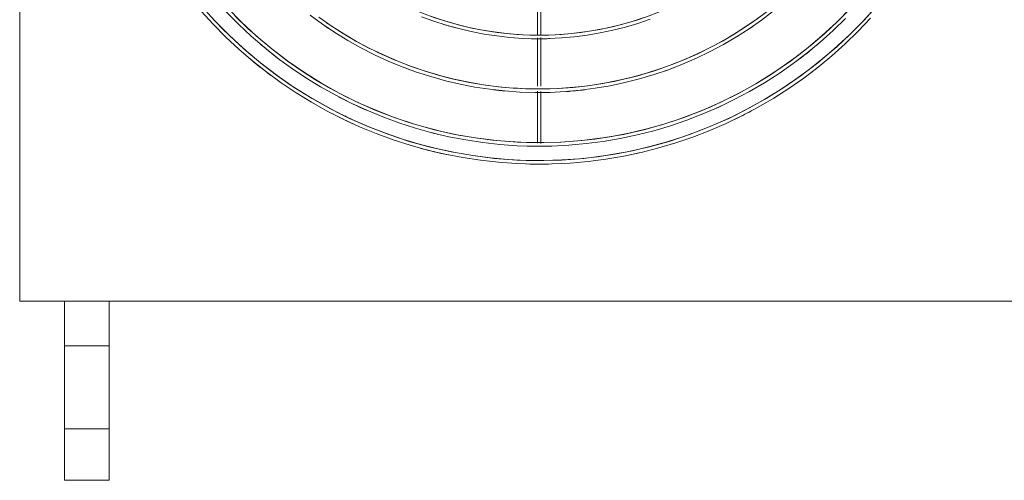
# Model space of a CAD drawing. Header units: millimetres. Extents: x -3165 to 47090, y -1932 to 8822.
# Tile 22 of 59: x 23245 to 23795, y 1930 to 2187. Entities that reach past the tile are written whole.
import ezdxf

# ---------------------------------------------------------------- set-up
doc = ezdxf.new("R2010")
doc.units = ezdxf.units.MM
doc.layers.add('M-EQPM', color=50, linetype='Continuous', lineweight=18)

# ---------------------------------------------------------------- blocks, each defined once
blk = doc.blocks.new('Outdoor_Condenser_Unit_Single_Fan_15958 - Generic _Without Brackets_-V12-ELEVAÇÃO 6 - MAPEAMENTO DE DANOS')
at = {"layer": 'M-EQPM'}
for p, q in [((10326.11, 2030), (10326.11, 2685)), ((10615.11, 2207.48), (10615.11, 2178.37)), ((10617.11, 2178.43), (10617.11, 2207.48)), ((10615.11, 2177.03), (10615.11, 2150)), ((10617.11, 2149.98), (10617.11, 2177.19)), ((10615.11, 2147.16), (10615.11, 2118.21)), ((10617.11, 2118.09), (10617.11, 2147)), ((10508.5, 2133.01), (10507.7, 2133.4)), ((10508.5, 2133.01), (10507.7, 2133.4)), ((10508.5, 2133.01), (10507.7, 2133.4)), ((10508.5, 2133.01), (10507.7, 2133.4)), ((10508.5, 2133.01), (10507.7, 2133.4)), ((10508.5, 2133.01), (10507.7, 2133.4)), ((10508.5, 2133.01), (10507.7, 2133.4)), ((11196.11, 2030), (10326.11, 2030)), ((10351.11, 2005), (10351.11, 2030)), ((10351.11, 2030), (10376.11, 2030)), ((10376.11, 2030), (10376.11, 2005)), ((10351.11, 1958.66), (10351.11, 2005)), ((10376.11, 2005), (10351.11, 2005)), ((10376.11, 2005), (10376.11, 1958.66)), ((10351.11, 1930), (10351.11, 1958.66)), ((10351.11, 1958.66), (10376.11, 1958.66)), ((10376.11, 1958.66), (10376.11, 1930)), ((10376.11, 1930), (10351.11, 1930))]:
    blk.add_line(p, q, dxfattribs=at)
at = {"layer": 'M-EQPM', "flags": 128}
for points in [[(10427.41, 2191.99), (10434.18, 2184.58), (10441.24, 2177.44), (10448.58, 2170.59), (10456.19, 2164.04), (10464.05, 2157.8), (10472.16, 2151.88), (10480.5, 2146.29), (10489.05, 2141.04), (10497.81, 2136.13), (10506.76, 2131.57), (10515.88, 2127.38), (10525.16, 2123.56), (10534.59, 2120.11), (10544.15, 2117.04), (10553.82, 2114.35), (10563.6, 2112.06), (10573.45, 2110.15), (10583.38, 2108.64), (10593.36, 2107.53), (10603.37, 2106.82), (10613.41, 2106.51), (10623.44, 2106.61), (10633.47, 2107.1), (10643.47, 2108), (10653.43, 2109.29), (10663.32, 2110.98), (10673.14, 2113.06), (10682.87, 2115.54), (10692.49, 2118.4), (10701.99, 2121.65), (10711.36, 2125.27), (10720.57, 2129.27), (10724.3, 2131.07)], [(10427.41, 2191.99), (10434.18, 2184.58), (10441.24, 2177.44), (10448.58, 2170.59), (10456.19, 2164.04), (10464.05, 2157.8), (10472.16, 2151.88), (10480.5, 2146.29), (10489.05, 2141.04), (10497.81, 2136.13), (10506.76, 2131.57), (10515.88, 2127.38), (10525.16, 2123.56), (10534.59, 2120.11), (10544.15, 2117.04), (10553.82, 2114.35), (10563.6, 2112.06), (10573.45, 2110.15), (10583.38, 2108.64), (10593.36, 2107.53), (10603.37, 2106.82), (10613.41, 2106.51), (10623.44, 2106.61), (10633.47, 2107.1), (10643.47, 2108), (10653.43, 2109.29), (10663.32, 2110.98), (10673.14, 2113.06), (10682.87, 2115.54), (10692.49, 2118.4), (10701.99, 2121.65), (10711.36, 2125.27), (10720.57, 2129.27), (10724.3, 2131.07)], [(10427.41, 2191.99), (10434.18, 2184.58), (10441.24, 2177.44), (10448.58, 2170.59), (10456.19, 2164.04), (10464.05, 2157.8), (10472.16, 2151.88), (10480.5, 2146.29), (10489.05, 2141.04), (10497.81, 2136.13), (10506.76, 2131.57), (10515.88, 2127.38), (10525.16, 2123.56), (10534.59, 2120.11), (10544.15, 2117.04), (10553.82, 2114.35), (10563.6, 2112.06), (10573.45, 2110.15), (10583.38, 2108.64), (10593.36, 2107.53), (10603.37, 2106.82), (10613.41, 2106.51), (10623.44, 2106.61), (10633.47, 2107.1), (10643.47, 2108), (10653.43, 2109.29), (10663.32, 2110.98), (10673.14, 2113.06), (10682.87, 2115.54), (10692.49, 2118.4), (10701.99, 2121.65), (10711.36, 2125.27), (10720.57, 2129.27), (10724.3, 2131.07)], [(10427.41, 2191.99), (10434.18, 2184.58), (10441.24, 2177.44), (10448.58, 2170.59), (10456.19, 2164.04), (10464.05, 2157.8), (10472.16, 2151.88), (10480.5, 2146.29), (10489.05, 2141.04), (10497.81, 2136.13), (10506.76, 2131.57), (10515.88, 2127.38), (10525.16, 2123.56), (10534.59, 2120.11), (10544.15, 2117.04), (10553.82, 2114.35), (10563.6, 2112.06), (10573.45, 2110.15), (10583.38, 2108.64), (10593.36, 2107.53), (10603.37, 2106.82), (10613.41, 2106.51), (10623.44, 2106.61), (10633.47, 2107.1), (10643.47, 2108), (10653.43, 2109.29), (10663.32, 2110.98), (10673.14, 2113.06), (10682.87, 2115.54), (10692.49, 2118.4), (10701.99, 2121.65), (10711.36, 2125.27), (10720.57, 2129.27), (10724.3, 2131.07)], [(10427.41, 2191.99), (10434.18, 2184.58), (10441.24, 2177.44), (10448.58, 2170.59), (10456.19, 2164.04), (10464.05, 2157.8), (10472.16, 2151.88), (10480.5, 2146.29), (10489.05, 2141.04), (10497.81, 2136.13), (10506.76, 2131.57), (10515.88, 2127.38), (10525.16, 2123.56), (10534.59, 2120.11), (10544.15, 2117.04), (10553.82, 2114.35), (10563.6, 2112.06), (10573.45, 2110.15), (10583.38, 2108.64), (10593.36, 2107.53), (10603.37, 2106.82), (10613.41, 2106.51), (10623.44, 2106.61), (10633.47, 2107.1), (10643.47, 2108), (10653.43, 2109.29), (10663.32, 2110.98), (10673.14, 2113.06), (10682.87, 2115.54), (10692.49, 2118.4), (10701.99, 2121.65), (10711.36, 2125.27), (10720.57, 2129.27), (10724.3, 2131.07)], [(10427.41, 2191.99), (10434.18, 2184.58), (10441.24, 2177.44), (10448.58, 2170.59), (10456.19, 2164.04), (10464.05, 2157.8), (10472.16, 2151.88), (10480.5, 2146.29), (10489.05, 2141.04), (10497.81, 2136.13), (10506.76, 2131.57), (10515.88, 2127.38), (10525.16, 2123.56), (10534.59, 2120.11), (10544.15, 2117.04), (10553.82, 2114.35), (10563.6, 2112.06), (10573.45, 2110.15), (10583.38, 2108.64), (10593.36, 2107.53), (10603.37, 2106.82), (10613.41, 2106.51), (10623.44, 2106.61), (10633.47, 2107.1), (10643.47, 2108), (10653.43, 2109.29), (10663.32, 2110.98), (10673.14, 2113.06), (10682.87, 2115.54), (10692.49, 2118.4), (10701.99, 2121.65), (10711.36, 2125.27), (10720.57, 2129.27), (10724.3, 2131.07)], [(10427.41, 2191.99), (10434.18, 2184.58), (10441.24, 2177.44), (10448.58, 2170.59), (10456.19, 2164.04), (10464.05, 2157.8), (10472.16, 2151.88), (10480.5, 2146.29), (10489.05, 2141.04), (10497.81, 2136.13), (10506.76, 2131.57), (10515.88, 2127.38), (10525.16, 2123.56), (10534.59, 2120.11), (10544.15, 2117.04), (10553.82, 2114.35), (10563.6, 2112.06), (10573.45, 2110.15), (10583.38, 2108.64), (10593.36, 2107.53), (10603.37, 2106.82), (10613.41, 2106.51), (10623.44, 2106.61), (10633.47, 2107.1), (10643.47, 2108), (10653.43, 2109.29), (10663.32, 2110.98), (10673.14, 2113.06), (10682.87, 2115.54), (10692.49, 2118.4), (10701.99, 2121.65), (10711.36, 2125.27), (10720.57, 2129.27), (10724.3, 2131.07)], [(10427.41, 2191.99), (10434.18, 2184.58), (10441.24, 2177.44), (10448.58, 2170.59), (10456.19, 2164.04), (10464.05, 2157.8), (10472.16, 2151.88), (10480.5, 2146.29), (10489.05, 2141.04), (10497.81, 2136.13), (10506.76, 2131.57), (10515.88, 2127.38), (10525.16, 2123.56), (10534.59, 2120.11), (10544.15, 2117.04), (10553.82, 2114.35), (10563.6, 2112.06), (10573.45, 2110.15), (10583.38, 2108.64), (10593.36, 2107.53), (10603.37, 2106.82), (10613.41, 2106.51), (10623.44, 2106.61), (10633.47, 2107.1), (10643.47, 2108), (10653.43, 2109.29), (10663.32, 2110.98), (10673.14, 2113.06), (10682.87, 2115.54), (10692.49, 2118.4), (10701.99, 2121.65), (10711.36, 2125.27), (10720.57, 2129.27), (10729.61, 2133.63), (10738.47, 2138.34), (10747.14, 2143.41), (10755.6, 2148.82), (10763.83, 2154.57), (10771.83, 2160.64), (10779.57, 2167.02), (10787.06, 2173.71), (10794.27, 2180.69), (10801.2, 2187.96)], [(10803.31, 2193.31), (10796.6, 2185.96), (10789.59, 2178.88), (10782.31, 2172.08), (10774.77, 2165.59), (10766.96, 2159.4), (10758.92, 2153.52), (10750.65, 2147.97), (10742.16, 2142.76), (10733.48, 2137.89), (10724.6, 2133.37), (10715.55, 2129.22), (10706.34, 2125.42), (10696.99, 2122), (10687.51, 2118.95), (10677.91, 2116.29), (10668.22, 2114.01), (10658.44, 2112.12), (10648.59, 2110.63), (10638.69, 2109.53), (10628.76, 2108.82), (10618.8, 2108.51), (10608.84, 2108.61), (10598.9, 2109.1), (10588.98, 2109.98), (10579.1, 2111.27), (10569.28, 2112.94), (10559.54, 2115.01), (10549.89, 2117.47), (10540.34, 2120.31), (10530.92, 2123.53), (10521.63, 2127.12), (10512.49, 2131.08), (10503.52, 2135.41), (10494.73, 2140.09), (10486.13, 2145.12), (10477.75, 2150.49), (10469.58, 2156.18), (10461.64, 2162.21), (10453.96, 2168.54), (10446.53, 2175.17), (10439.38, 2182.1), (10432.5, 2189.31)], [(10441.43, 2191.47), (10448.21, 2184.62), (10455.26, 2178.04), (10462.56, 2171.75), (10470.11, 2165.76), (10477.9, 2160.07), (10485.9, 2154.71), (10494.12, 2149.66), (10502.52, 2144.95), (10511.12, 2140.58), (10519.87, 2136.55), (10528.79, 2132.88), (10537.84, 2129.57), (10547.02, 2126.62), (10556.3, 2124.04), (10565.69, 2121.83), (10575.15, 2120.01), (10584.68, 2118.56), (10594.26, 2117.49), (10603.88, 2116.81), (10613.51, 2116.51), (10623.15, 2116.6), (10632.78, 2117.08), (10642.38, 2117.94), (10651.94, 2119.18), (10661.44, 2120.8), (10670.87, 2122.8), (10680.21, 2125.18), (10689.45, 2127.93), (10698.57, 2131.05), (10707.56, 2134.52), (10716.41, 2138.36), (10725.09, 2142.55), (10733.6, 2147.07), (10741.92, 2151.94), (10750.04, 2157.14), (10757.94, 2162.65), (10765.62, 2168.48), (10773.06, 2174.61), (10780.25, 2181.03), (10787.17, 2187.74)], [(10789.35, 2192.85), (10782.63, 2186.05), (10775.64, 2179.53), (10768.39, 2173.29), (10760.91, 2167.35), (10753.19, 2161.71), (10745.25, 2156.39), (10737.1, 2151.39), (10728.76, 2146.71), (10720.24, 2142.38), (10711.56, 2138.38), (10702.72, 2134.74), (10693.74, 2131.46), (10684.64, 2128.53), (10675.43, 2125.98), (10666.12, 2123.79), (10656.74, 2121.98), (10647.29, 2120.54), (10637.79, 2119.48), (10628.25, 2118.81), (10618.7, 2118.51), (10609.14, 2118.6), (10599.59, 2119.07), (10590.07, 2119.92), (10580.59, 2121.16), (10571.16, 2122.77), (10561.81, 2124.75), (10552.55, 2127.11), (10543.39, 2129.83), (10534.34, 2132.92), (10525.43, 2136.37), (10516.66, 2140.18), (10508.04, 2144.33), (10499.61, 2148.82), (10491.35, 2153.65), (10483.3, 2158.8), (10475.46, 2164.27), (10467.85, 2170.05), (10460.47, 2176.13), (10453.34, 2182.5), (10446.47, 2189.15)], [(10488.29, 2189.63), (10495.1, 2184.65), (10502.11, 2179.95), (10509.3, 2175.53), (10516.66, 2171.41), (10524.19, 2167.58), (10531.85, 2164.05), (10539.66, 2160.84), (10547.58, 2157.94), (10555.62, 2155.36), (10563.75, 2153.1), (10571.97, 2151.17), (10580.25, 2149.57), (10588.6, 2148.3), (10596.98, 2147.37), (10605.4, 2146.77), (10613.84, 2146.51), (10622.28, 2146.59), (10630.71, 2147.01), (10639.11, 2147.76), (10647.48, 2148.84), (10655.8, 2150.27), (10664.05, 2152.02), (10672.23, 2154.1), (10680.32, 2156.51), (10688.31, 2159.23), (10696.18, 2162.28), (10703.92, 2165.64), (10711.52, 2169.3), (10718.97, 2173.27), (10726.26, 2177.53), (10733.37, 2182.08), (10740.29, 2186.91), (10747.01, 2192.01)], [(10742.73, 2191.22), (10735.98, 2186.29), (10729.04, 2181.63), (10721.91, 2177.26), (10714.62, 2173.17), (10707.17, 2169.38), (10699.58, 2165.89), (10691.85, 2162.7), (10684, 2159.83), (10676.04, 2157.27), (10667.98, 2155.04), (10659.85, 2153.13), (10651.64, 2151.54), (10643.37, 2150.29), (10635.07, 2149.36), (10626.73, 2148.77), (10618.37, 2148.51), (10610.01, 2148.59), (10601.66, 2149), (10593.34, 2149.74), (10585.05, 2150.82), (10576.81, 2152.23), (10568.63, 2153.97), (10560.53, 2156.03), (10552.52, 2158.41), (10544.61, 2161.11), (10536.81, 2164.13), (10529.14, 2167.46), (10521.61, 2171.09), (10514.23, 2175.02), (10507.02, 2179.24), (10499.97, 2183.74), (10493.12, 2188.52)], [(10550.53, 2188.8), (10557.33, 2186.31), (10564.22, 2184.1), (10571.2, 2182.16), (10578.24, 2180.51), (10585.35, 2179.13), (10592.51, 2178.05), (10599.7, 2177.25), (10606.92, 2176.73), (10614.16, 2176.51), (10621.4, 2176.58), (10628.63, 2176.93), (10635.84, 2177.58), (10643.02, 2178.51), (10650.16, 2179.73), (10657.24, 2181.23), (10664.25, 2183.02), (10671.19, 2185.08), (10678.04, 2187.42)], [(10674.25, 2188.2), (10667.44, 2186.02), (10660.54, 2184.1), (10653.57, 2182.46), (10646.54, 2181.1), (10639.46, 2180.03), (10632.35, 2179.24), (10625.2, 2178.73), (10618.05, 2178.51), (10610.89, 2178.58), (10603.74, 2178.93), (10596.61, 2179.57), (10589.51, 2180.49), (10582.45, 2181.69), (10575.45, 2183.18), (10568.51, 2184.95), (10561.65, 2186.99), (10554.87, 2189.3)], [(10725.4, 2131.6), (10729.61, 2133.63), (10738.47, 2138.34), (10747.14, 2143.41), (10755.6, 2148.82), (10763.83, 2154.57), (10771.83, 2160.64), (10779.57, 2167.02), (10787.06, 2173.71), (10794.27, 2180.69), (10801.2, 2187.96)], [(10725.4, 2131.6), (10729.61, 2133.63), (10738.47, 2138.34), (10747.14, 2143.41), (10755.6, 2148.82), (10763.83, 2154.57), (10771.83, 2160.64), (10779.57, 2167.02), (10787.06, 2173.71), (10794.27, 2180.69), (10801.2, 2187.96)], [(10725.4, 2131.6), (10729.61, 2133.63), (10738.47, 2138.34), (10747.14, 2143.41), (10755.6, 2148.82), (10763.83, 2154.57), (10771.83, 2160.64), (10779.57, 2167.02), (10787.06, 2173.71), (10794.27, 2180.69), (10801.2, 2187.96)], [(10725.4, 2131.6), (10729.61, 2133.63), (10738.47, 2138.34), (10747.14, 2143.41), (10755.6, 2148.82), (10763.83, 2154.57), (10771.83, 2160.64), (10779.57, 2167.02), (10787.06, 2173.71), (10794.27, 2180.69), (10801.2, 2187.96)], [(10725.4, 2131.6), (10729.61, 2133.63), (10738.47, 2138.34), (10747.14, 2143.41), (10755.6, 2148.82), (10763.83, 2154.57), (10771.83, 2160.64), (10779.57, 2167.02), (10787.06, 2173.71), (10794.27, 2180.69), (10801.2, 2187.96)], [(10725.4, 2131.6), (10729.61, 2133.63), (10738.47, 2138.34), (10747.14, 2143.41), (10755.6, 2148.82), (10763.83, 2154.57), (10771.83, 2160.64), (10779.57, 2167.02), (10787.06, 2173.71), (10794.27, 2180.69), (10801.2, 2187.96)], [(10725.4, 2131.6), (10729.61, 2133.63), (10738.47, 2138.34), (10747.14, 2143.41), (10755.6, 2148.82), (10763.83, 2154.57), (10771.83, 2160.64), (10779.57, 2167.02), (10787.06, 2173.71), (10794.27, 2180.69), (10801.2, 2187.96)]]:
    blk.add_lwpolyline(points, dxfattribs=at)
at = {"layer": 'M-EQPM'}
for radius, start, end in [(249, 181.8408, 358.1592), (239, 181.9179, 358.0821), (209, 290.7779, 357.8069), (179, 225.1556, 299.8101), (211, 235.3846, 236.9077), (209, 235.4114, 247.5), (181, 252.4263, 255), (211, 303.0944, 304.6154), (241, 229.8214, 233.5772), (181, 268.125, 271.875), (241, 306.4203, 310.1786), (251, 229.8214, 233.3116), (209, 249.2909, 289.0385), (251, 307.1443, 308.5714), (251, 233.0357, 233.3116), (251, 233.0357, 233.3116), (251, 233.0357, 233.3116), (251, 233.0357, 233.3116), (251, 233.0357, 233.3116), (251, 233.0357, 233.3116), (251, 233.0357, 233.3116), (211, 249.2308, 250.784), (211, 289.2187, 290.7692), (241, 242.3709, 242.6311), (241, 242.3709, 246.4324), (211, 263.0769, 264.8077), (211, 274.1361, 276.9231), (241, 294.1071, 294.961), (241, 294.1071, 294.961), (251, 242.6786, 245.5038), (251, 295.7143, 298.1434), (251, 297.3214, 298.1434), (251, 297.3214, 298.1434), (251, 297.3214, 298.1434), (251, 297.3214, 298.1434), (251, 297.3214, 298.1434), (251, 297.3214, 298.1434), (251, 297.3214, 298.1434), (241, 255.5357, 257.1429), (241, 268.3929, 271.6071), (251, 254.6442, 258.3343), (251, 281.25, 282.8571), (251, 268.3929, 271.6071)]:
    blk.add_arc((10616.11, 2357.5), radius, start, end, dxfattribs=at)

msp = doc.modelspace()

# ---------------------------------------------------------------- block references
at = {"layer": 'M-EQPM'}
msp.add_blockref('Outdoor_Condenser_Unit_Single_Fan_15958 - Generic _Without Brackets_-V12-ELEVAÇÃO 6 - MAPEAMENTO DE DANOS', (12918.95, 0), dxfattribs=at)

doc.saveas('drawing.dxf')
